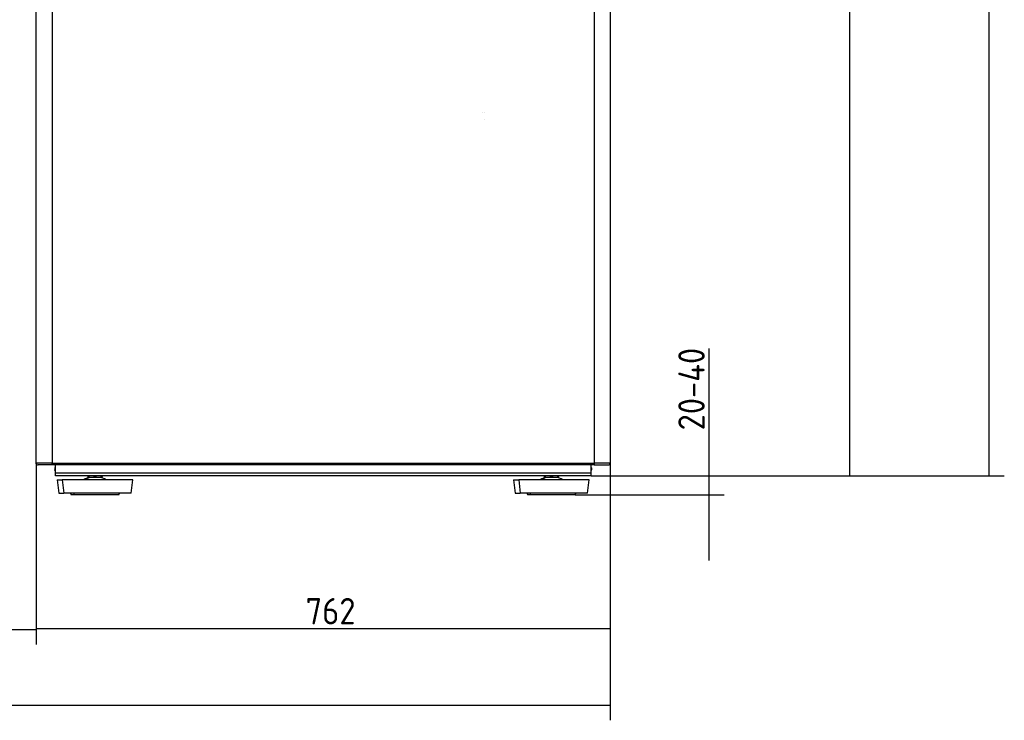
# Model space of a CAD drawing. Header units: millimetres. Extents: x 158 to 846, y 86 to 749.
# Tile 50 of 95: x 327 to 458, y 454 to 547. Entities that reach past the tile are written whole.
import ezdxf

# ---------------------------------------------------------------- set-up
doc = ezdxf.new("R2010")
doc.units = ezdxf.units.MM
doc.layers.add('1', color=7, linetype='CONTINUOUS', true_color=0xffffff)
doc.layers.add('TOP', color=7, linetype='CONTINUOUS', true_color=0xffffff)
doc.styles.add('iso-1', font='isocp.shx')
doc.dimstyles.get("Standard").update_dxf_attribs({"dimtxt": 0.18, "dimasz": 0.18, "dimexe": 0.18, "dimexo": 0.0625, "dimgap": 0.09, "dimtad": 0, "dimtih": 1, "dimtoh": 1, "dimdec": 4, "dimzin": 0, "dimdsep": 46, "dimtxsty": 'Standard', "dimcen": 0.09, "dimadec": 0, "dimazin": 0, "dimtfac": 1, "dimtdec": 4, "dimtofl": 0, "dimtmove": 0, "dimatfit": 3, "dimfxl": 1, "dimtolj": 1, "dimtzin": 0, "dimarcsym": 0})

# ---------------------------------------------------------------- blocks, each defined once
blk = doc.blocks.new('DimnDraft3D1')
at = {"layer": 'TOP', "color": 2, "linetype": 'Continuous', "transparency": 16777216}
for p, q in [((329.27, 488.61), (329.27, 464.63)), ((405.47, 488.61), (405.47, 464.63)), ((329.27, 466.63), (405.47, 466.63))]:
    blk.add_line(p, q, dxfattribs=at)
for points in [[(329.27, 466.63), (332.77, 467.09), (332.77, 466.17), (329.27, 466.63)], [(405.47, 466.63), (401.97, 466.17), (401.97, 467.09), (405.47, 466.63)]]:
    blk.add_solid(points, dxfattribs=at)
at = {"layer": 'TOP', "color": 2, "linetype": 'Continuous', "transparency": 16777216, "insert": (365.03, 467.2), "char_height": 3.5, "attachment_point": 7, "line_spacing_factor": 0.963855, "style": 'iso-1'}
blk.add_mtext('\\W01.000;\\fisocp.shx,bigfont.shx;762 ', dxfattribs=at)
blk = doc.blocks.new('DimnDraft3D2')
at = {"layer": 'TOP', "color": 2, "linetype": 'Continuous', "transparency": 16777216}
for p, q in [((249.27, 488.61), (249.27, 464.52)), ((329.27, 488.61), (329.27, 464.52)), ((249.27, 466.52), (329.27, 466.52))]:
    blk.add_line(p, q, dxfattribs=at)
for points in [[(249.27, 466.52), (252.77, 466.98), (252.77, 466.06), (249.27, 466.52)], [(329.27, 466.52), (325.77, 466.06), (325.77, 466.98), (329.27, 466.52)]]:
    blk.add_solid(points, dxfattribs=at)
at = {"layer": 'TOP', "color": 2, "linetype": 'Continuous', "transparency": 16777216, "insert": (286.93, 467.09), "char_height": 3.5, "attachment_point": 7, "line_spacing_factor": 0.963855, "style": 'iso-1'}
blk.add_mtext('\\W01.000;\\fisocp.shx,bigfont.shx;800 ', dxfattribs=at)
blk = doc.blocks.new('DimnDraft3D5')
at = {"layer": 'TOP', "color": 2, "linetype": 'Continuous', "transparency": 16777216}
for p, q in [((173.07, 488.61), (173.07, 454.47)), ((405.47, 488.61), (405.47, 454.47)), ((173.07, 456.47), (405.47, 456.47))]:
    blk.add_line(p, q, dxfattribs=at)
for points in [[(173.07, 456.47), (176.57, 456.93), (176.57, 456.01), (173.07, 456.47)], [(405.47, 456.47), (401.97, 456.01), (401.97, 456.93), (405.47, 456.47)]]:
    blk.add_solid(points, dxfattribs=at)
at = {"layer": 'TOP', "color": 2, "linetype": 'Continuous', "transparency": 16777216, "insert": (285.5, 457.04), "char_height": 3.5, "attachment_point": 7, "line_spacing_factor": 0.963855, "style": 'iso-1'}
blk.add_mtext('\\W01.000;\\fisocp.shx,bigfont.shx;2324 ', dxfattribs=at)
blk = doc.blocks.new('DimnDraft3D9')
at = {"layer": 'TOP', "color": 2, "linetype": 'Continuous', "transparency": 16777216}
for p, q in [((418.58, 503.81), (418.58, 475.66)), ((402.92, 486.91), (420.58, 486.91)), ((400.82, 484.41), (420.58, 484.41))]:
    blk.add_line(p, q, dxfattribs=at)
for points in [[(418.58, 486.91), (418.12, 490.41), (419.04, 490.41), (418.58, 486.91)], [(418.58, 484.41), (419.04, 480.91), (418.12, 480.91), (418.58, 484.41)]]:
    blk.add_solid(points, dxfattribs=at)
at = {"layer": 'TOP', "color": 2, "linetype": 'Continuous', "transparency": 16777216, "insert": (418.01, 492.94), "char_height": 3.5, "attachment_point": 7, "rotation": 90, "line_spacing_factor": 0.963855, "style": 'iso-1'}
blk.add_mtext('\\W01.000;\\fisocp.shx,bigfont.shx;20-40 ', dxfattribs=at)
blk = doc.blocks.new('DimnDraft3D10')
at = {"layer": 'TOP', "color": 2, "linetype": 'Continuous', "transparency": 16777216}
for p, q in [((407.82, 731.36), (457.79, 731.36)), ((455.79, 486.91), (455.79, 731.36)), ((402.92, 486.91), (457.79, 486.91))]:
    blk.add_line(p, q, dxfattribs=at)
for points in [[(455.79, 731.36), (456.25, 727.86), (455.33, 727.86), (455.79, 731.36)], [(455.79, 486.91), (455.33, 490.41), (456.25, 490.41), (455.79, 486.91)]]:
    blk.add_solid(points, dxfattribs=at)
at = {"layer": 'TOP', "color": 2, "linetype": 'Continuous', "transparency": 16777216, "insert": (455.22, 605.17), "char_height": 3.5, "attachment_point": 7, "rotation": 90, "line_spacing_factor": 0.963855, "style": 'iso-1'}
blk.add_mtext('\\W01.000;\\fisocp.shx,bigfont.shx;2445 ', dxfattribs=at)
blk = doc.blocks.new('DimnDraft3D11')
at = {"layer": 'TOP', "color": 2, "linetype": 'Continuous', "transparency": 16777216}
for p, q in [((405.95, 692.36), (439.26, 692.36)), ((437.26, 486.91), (437.26, 692.36)), ((402.92, 486.91), (439.26, 486.91))]:
    blk.add_line(p, q, dxfattribs=at)
for points in [[(437.26, 692.36), (437.72, 688.86), (436.79, 688.86), (437.26, 692.36)], [(437.26, 486.91), (436.79, 490.41), (437.72, 490.41), (437.26, 486.91)]]:
    blk.add_solid(points, dxfattribs=at)
at = {"layer": 'TOP', "color": 2, "linetype": 'Continuous', "transparency": 16777216, "insert": (436.68, 585.87), "char_height": 3.5, "attachment_point": 7, "rotation": 90, "line_spacing_factor": 0.963855, "style": 'iso-1'}
blk.add_mtext('\\W01.000;\\fisocp.shx,bigfont.shx;2054 ', dxfattribs=at)

msp = doc.modelspace()

# ---------------------------------------------------------------- linework, layer by layer
at = {"layer": '1', "color": 7, "linetype": 'Continuous'}
for p, q in [((329.267, 488.609), (329.267, 605.409)), ((405.467, 605.409), (405.467, 488.609)), ((388.477, 535.159), (388.477, 535.159)), ((388.778, 535.159), (388.777, 535.159)), ((388.781, 534.159), (388.78, 534.159)), ((405.467, 509.209), (405.467, 509.212)), ((405.467, 509.209), (405.467, 509.212)), ((405.467, 509.209), (405.467, 488.609)), ((329.267, 488.509), (329.267, 488.609)), ((329.267, 488.509), (329.287, 488.509)), ((331.367, 488.359), (329.517, 488.359)), ((331.377, 488.359), (331.367, 488.359)), ((331.377, 488.459), (331.377, 488.609)), ((331.377, 488.359), (331.377, 488.609)), ((403.357, 488.359), (331.377, 488.359)), ((331.757, 487.985), (331.757, 487.725)), ((331.757, 487.625), (331.757, 487.725)), ((331.757, 487.625), (331.817, 487.625)), ((331.817, 487.309), (331.817, 488.359)), ((402.917, 488.359), (402.917, 487.309)), ((402.977, 487.625), (402.917, 487.625)), ((402.977, 487.985), (402.977, 487.725)), ((402.977, 487.625), (402.977, 487.725)), ((403.357, 488.609), (403.357, 488.359)), ((403.357, 488.609), (403.357, 488.459)), ((403.357, 488.359), (403.367, 488.359)), ((403.367, 488.359), (405.217, 488.359)), ((405.417, 488.459), (405.417, 488.459)), ((405.446, 488.509), (405.467, 488.509)), ((405.467, 488.509), (405.467, 488.609)), ((405.467, 488.606), (405.467, 488.609)), ((405.467, 488.606), (405.467, 488.609)), ((331.817, 486.909), (331.817, 487.309)), ((402.917, 486.909), (331.817, 486.909)), ((332.042, 486.359), (332.267, 484.609)), ((332.042, 486.359), (332.715, 486.359)), ((342.092, 486.359), (332.715, 486.359)), ((336.117, 486.909), (336.117, 486.833)), ((336.117, 486.833), (336.134, 486.833)), ((336.397, 486.709), (336.117, 486.709)), ((336.134, 486.909), (336.134, 486.833)), ((336.786, 486.709), (336.397, 486.709)), ((337.347, 486.709), (336.786, 486.709)), ((337.049, 486.909), (337.049, 486.833)), ((337.084, 486.833), (337.049, 486.833)), ((337.084, 486.909), (337.084, 486.833)), ((337.736, 486.709), (337.347, 486.709)), ((338.017, 486.709), (337.736, 486.709)), ((337.999, 486.909), (337.999, 486.833)), ((338.017, 486.833), (337.999, 486.833)), ((338.017, 486.909), (338.017, 486.833)), ((341.867, 484.609), (342.092, 486.359)), ((392.642, 486.359), (392.867, 484.609)), ((392.642, 486.359), (393.315, 486.359)), ((402.692, 486.359), (393.315, 486.359)), ((396.717, 486.909), (396.717, 486.833)), ((396.717, 486.833), (396.734, 486.833)), ((396.997, 486.709), (396.717, 486.709)), ((396.734, 486.909), (396.734, 486.833)), ((397.386, 486.709), (396.997, 486.709)), ((397.947, 486.709), (397.386, 486.709)), ((397.649, 486.909), (397.649, 486.833)), ((397.684, 486.833), (397.649, 486.833)), ((397.684, 486.909), (397.684, 486.833)), ((398.336, 486.709), (397.947, 486.709)), ((398.617, 486.709), (398.336, 486.709)), ((398.599, 486.909), (398.599, 486.833)), ((398.617, 486.833), (398.599, 486.833)), ((398.617, 486.909), (398.617, 486.833)), ((402.467, 484.609), (402.692, 486.359)), ((402.917, 487.309), (402.917, 486.909)), ((332.267, 484.609), (332.91, 484.609)), ((341.867, 484.609), (332.91, 484.609)), ((333.817, 484.609), (333.917, 484.409)), ((334.339, 484.409), (333.917, 484.409)), ((340.217, 484.409), (334.339, 484.409)), ((340.217, 484.409), (340.317, 484.609)), ((392.867, 484.609), (393.51, 484.609)), ((402.467, 484.609), (393.51, 484.609)), ((394.417, 484.609), (394.517, 484.409)), ((394.939, 484.409), (394.517, 484.409)), ((400.817, 484.409), (394.939, 484.409)), ((400.817, 484.409), (400.917, 484.609))]:
    msp.add_line(p, q, dxfattribs=at)
at = {"layer": '1', "color": 252, "linetype": 'Continuous'}
for p, q in [((331.367, 605.409), (331.367, 488.609)), ((403.367, 488.609), (403.367, 605.409)), ((331.367, 488.609), (329.267, 488.609)), ((331.367, 488.609), (331.367, 488.359)), ((331.377, 488.609), (331.367, 488.609)), ((331.377, 488.609), (403.357, 488.609)), ((331.817, 487.725), (331.757, 487.725)), ((402.917, 487.725), (402.977, 487.725)), ((403.367, 488.609), (403.357, 488.609)), ((403.367, 488.359), (403.367, 488.609)), ((405.467, 488.609), (403.367, 488.609)), ((331.817, 487.309), (402.917, 487.309)), ((332.715, 486.359), (332.91, 484.609)), ((393.315, 486.359), (393.51, 484.609)), ((334.339, 484.409), (334.252, 484.609)), ((394.939, 484.409), (394.852, 484.609))]:
    msp.add_line(p, q, dxfattribs=at)
at = {"layer": '1', "color": 7, "linetype": 'Continuous'}
for centre, radius, start, end in [((329.517, 488.609), 0.25, 180, 270), ((402.907, 487.985), 0.07, 0, 81.78645), ((405.217, 488.609), 0.25, 270, 0), ((405.217, 488.609), 0.25, 308.46536, 323.1301), ((405.217, 488.609), 0.25, 323.1301, 336.41814), ((336.53, 485.209), 1.5, 90, 129.94451), ((337.603, 485.209), 1.5, 50.05549, 90), ((397.13, 485.209), 1.5, 90, 129.94451), ((398.203, 485.209), 1.5, 50.05549, 90)]:
    msp.add_arc(centre, radius, start, end, dxfattribs=at)
at = {"layer": '1', "color": 7, "linetype": 'Continuous', "extrusion": (0, 0, -1)}
msp.add_arc((-331.827, 487.985), 0.07, 0, 81.78645, dxfattribs=at)
at = {"layer": '1', "color": 252, "linetype": 'Continuous'}
for centre in [(336.602, 485.209), (397.202, 485.209)]:
    msp.add_ellipse(centre, major_axis=(0, -1.5), ratio=0.8660254, start_param=3.1415927, end_param=3.8387558, dxfattribs=at)
at = {"layer": '1', "color": 7, "linetype": 'Continuous'}
for points, knots in [([(336.117, 486.833), (336.117, 486.807), (336.117, 486.757), (336.117, 486.725), (336.117, 486.709)], [0, 0, 0, 0, 0.5001476, 1, 1, 1, 1]), ([(336.397, 486.709), (336.352, 486.725), (336.261, 486.757), (336.176, 486.807), (336.134, 486.833)], [0, 0, 0, 0, 0.4998531, 1, 1, 1, 1]), ([(337.049, 486.833), (337.007, 486.807), (336.922, 486.757), (336.832, 486.725), (336.786, 486.709)], [0, 0, 0, 0, 0.5001476, 1, 1, 1, 1]), ([(337.347, 486.709), (337.302, 486.725), (337.211, 486.757), (337.126, 486.807), (337.084, 486.833)], [0, 0, 0, 0, 0.4998531, 1, 1, 1, 1]), ([(337.999, 486.833), (337.957, 486.807), (337.872, 486.757), (337.782, 486.725), (337.736, 486.709)], [0, 0, 0, 0, 0.5001476, 1, 1, 1, 1]), ([(338.017, 486.709), (338.017, 486.725), (338.017, 486.757), (338.017, 486.807), (338.017, 486.833)], [0, 0, 0, 0, 0.4998531, 1, 1, 1, 1]), ([(396.717, 486.833), (396.717, 486.807), (396.717, 486.757), (396.717, 486.725), (396.717, 486.709)], [0, 0, 0, 0, 0.5001476, 1, 1, 1, 1]), ([(396.997, 486.709), (396.952, 486.725), (396.861, 486.757), (396.776, 486.807), (396.734, 486.833)], [0, 0, 0, 0, 0.4998531, 1, 1, 1, 1]), ([(397.649, 486.833), (397.607, 486.807), (397.522, 486.757), (397.432, 486.725), (397.386, 486.709)], [0, 0, 0, 0, 0.5001476, 1, 1, 1, 1]), ([(397.947, 486.709), (397.902, 486.725), (397.811, 486.757), (397.726, 486.807), (397.684, 486.833)], [0, 0, 0, 0, 0.4998531, 1, 1, 1, 1]), ([(398.599, 486.833), (398.557, 486.807), (398.472, 486.757), (398.382, 486.725), (398.336, 486.709)], [0, 0, 0, 0, 0.5001476, 1, 1, 1, 1]), ([(398.617, 486.709), (398.617, 486.725), (398.617, 486.757), (398.617, 486.807), (398.617, 486.833)], [0, 0, 0, 0, 0.4998531, 1, 1, 1, 1])]:
    msp.add_open_spline(points, degree=3, knots=knots, dxfattribs=at)

# ---------------------------------------------------------------- dimensions: what is measured, and where the dimension line sits
at = {"layer": 'TOP', "color": 2, "linetype": 'Continuous', "lineweight": -3}
for base, p1, p2, text, override, picture, middle in [((455.788, 731.359), (402.917, 486.909), (407.817, 731.359), '\\C2;2445', {"dimtxt": 3.5, "dimasz": 3.5, "dimexe": 2, "dimexo": 0, "dimgap": 1.75, "dimtad": 1, "dimtih": 0, "dimtoh": 0, "dimdec": 0, "dimzin": 8, "dimtxsty": 'iso-1', "dimsah": 1, "dimclrd": 2, "dimclre": 2, "dimclrt": 2, "dimtm": -0.003937, "dimtdec": 2, "dimtofl": 1, "dimtmove": 0}, 'DimnDraft3D10', (455.788, 609.134)), ((437.256, 692.358), (402.917, 486.909), (405.955, 692.358), '\\C2;2054', {"dimtxt": 3.5, "dimasz": 3.5, "dimexe": 2, "dimexo": 0, "dimgap": 1.75, "dimtad": 1, "dimtih": 0, "dimtoh": 0, "dimdec": 0, "dimzin": 8, "dimtxsty": 'iso-1', "dimsah": 1, "dimclrd": 2, "dimclre": 2, "dimclrt": 2, "dimtm": -0.003937, "dimtdec": 2, "dimtofl": 1, "dimtmove": 0}, 'DimnDraft3D11', (437.256, 589.633)), ((418.577, 486.909), (400.817, 484.409), (402.917, 486.909), '\\C2;20-40', {"dimtxt": 3.5, "dimasz": 3.5, "dimexe": 2, "dimexo": 0, "dimgap": 1.75, "dimtad": 1, "dimtih": 0, "dimtoh": 0, "dimdec": 2, "dimzin": 8, "dimtxsty": 'iso-1', "dimsah": 1, "dimclrd": 2, "dimclre": 2, "dimclrt": 2, "dimtm": -0.003937, "dimtdec": 2, "dimtofl": 1, "dimtmove": 0}, 'DimnDraft3D9', (418.577, 497.938))]:
    dim = msp.add_linear_dim(base=base, p1=p1, p2=p2, angle=90, text=text, dimstyle='Standard', override=override, dxfattribs=at)
    dim.commit()
    dim.dimension.update_dxf_attribs({"geometry": picture, "text_midpoint": middle, "dimtype": 160})
for base, p1, p2, text, picture, middle in [((405.467, 456.47), (173.067, 488.609), (405.467, 488.609), '\\C2;2324', 'DimnDraft3D5', (289.267, 456.47)), ((329.267, 466.522), (249.267, 488.609), (329.267, 488.609), '\\C2;800', 'DimnDraft3D2', (289.267, 466.522)), ((405.467, 466.631), (329.267, 488.609), (405.467, 488.609), '\\C2;762', 'DimnDraft3D1', (367.367, 466.631))]:
    dim = msp.add_linear_dim(base=base, p1=p1, p2=p2, text=text, dimstyle='Standard', override={"dimtxt": 3.5, "dimasz": 3.5, "dimexe": 2, "dimexo": 0, "dimgap": 1.75, "dimtad": 1, "dimtih": 0, "dimdec": 2, "dimzin": 8, "dimtxsty": 'iso-1', "dimsah": 1, "dimclrd": 2, "dimclre": 2, "dimclrt": 2, "dimtm": -0.003937, "dimtdec": 2, "dimtofl": 1, "dimtmove": 0}, dxfattribs=at)
    dim.commit()
    dim.dimension.update_dxf_attribs({"geometry": picture, "text_midpoint": middle, "dimtype": 160})

doc.saveas('drawing.dxf')
